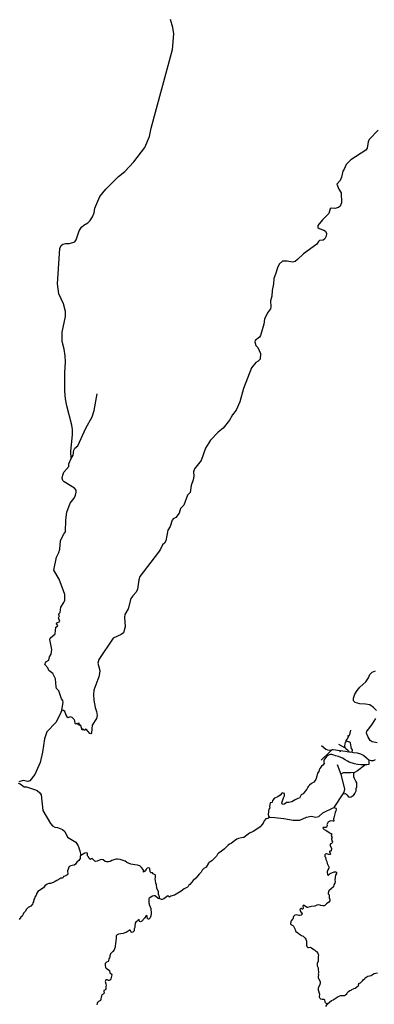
# Model space of a CAD drawing. Header units: millimetres. Extents: x 35 to 72953, y -43 to 70184.
# Tile 197 of 204: x 47997 to 51073, y 52872 to 61420. Entities that reach past the tile are written whole.
import ezdxf

# ---------------------------------------------------------------- set-up
doc = ezdxf.new("R2010")
doc.units = ezdxf.units.MM
doc.layers.add('roads_3', color=3, linetype='Continuous')

msp = doc.modelspace()

# ---------------------------------------------------------------- linework, layer by layer
at = {"layer": 'roads_3'}
for points in [[(48362.54, 55426.91), (48375.49, 55490.89), (48371.51, 55508.96), (48359.46, 55522.9), (48336.49, 55593.92), (48317.47, 55612.95), (48312.47, 55627.91), (48306.52, 55698.95), (48284.54, 55742.92), (48250.47, 55768.91), (48240.46, 55793.95), (48216.44, 55821.95), (48223.45, 55845.91), (48250.5, 55859.92), (48256.47, 55888.98), (48271.46, 55911.95), (48276.47, 55951.97), (48257.52, 56037.96), (48261.45, 56049.94), (48304.43, 56087.92), (48310.44, 56146.91), (48326.5, 56153.92), (48329.5, 56160.91), (48316.5, 56174.96), (48318.46, 56182.95), (48345.51, 56196.96), (48332.48, 56227.98), (48342.51, 56244.96), (48334.5, 56259.02), (48347.44, 56275), (48353.47, 56319.02), (48381.51, 56359.98), (48387.49, 56380.94), (48387.49, 56429.93), (48376.44, 56462.95), (48338.48, 56562.98), (48292.48, 56640.94), (48315.41, 56752.94), (48336.49, 56793.99), (48344.42, 56823.93), (48351.44, 56896), (48377.47, 56952.02), (48393.41, 56973), (48396.43, 57076.99), (48407.4, 57144.96), (48436.4, 57222.05), (48469.41, 57265), (48482.42, 57291.96), (48488.39, 57319.02), (48486.39, 57335.98), (48471.42, 57353.02), (48384.39, 57406.97), (48370.46, 57421.02), (48366.38, 57439.97), (48370.38, 57466.03), (48381.42, 57492.98), (48424.38, 57539.95), (48423.4, 57565), (48444.37, 57610.04), (48441.45, 57671), (48456.41, 57819.02), (48454.37, 57862.02), (48449.41, 57901.03), (48405.42, 58069.01), (48395.36, 58129.07), (48388.38, 58194.02), (48388.39, 58352.98), (48393.39, 58448.99), (48390.39, 58503.08), (48382.39, 58559.04), (48365.36, 58627.08), (48366.35, 58708), (48395.34, 58844.06), (48395.36, 58887.07), (48378.33, 58952), (48336.36, 59041.05), (48325.31, 59127.06), (48344.33, 59433.04), (48356.31, 59460.11), (48371.32, 59471.11), (48395.37, 59477.02), (48430.32, 59478.08), (48474.36, 59492.02), (48487.3, 59508.11), (48512.34, 59586.08), (48534.37, 59619.05), (48553.31, 59637.04), (48588.32, 59658.05), (48608.3, 59678.04), (48628.35, 59709.11), (48642.29, 59743.06), (48648.33, 59784.08), (48693.34, 59886.03), (48743.31, 59948.09), (48781.29, 59987.06), (48854.36, 60059.03), (48908.3, 60103.13), (48988.29, 60187.08), (49082.31, 60310.07), (49123.28, 60406.14), (49138.28, 60479.11), (49322.3, 61161.07), (49335.3, 61298.11), (49326.27, 61353.07), (49305.29, 61421.1)], [(51107.32, 60461.14), (51030.35, 60381.17), (51021.28, 60361.09), (51011.33, 60306.09), (50999.34, 60288.11), (50869.3, 60202.16), (50829.35, 60163.06), (50813.36, 60123.12), (50800.34, 60106.14), (50790.29, 60053.13), (50778.32, 60025.06), (50749.35, 59993.08), (50765.32, 59950.1), (50787.37, 59916.11), (50789.33, 59829.1), (50776.32, 59802.13), (50762.34, 59791.13), (50732.29, 59782.09), (50700.34, 59785.13), (50689.36, 59778.13), (50679.3, 59737.09), (50623.31, 59684.11), (50584.32, 59633.04), (50584.36, 59615.08), (50594.33, 59607.12), (50635.32, 59594.12), (50650.38, 59583.06), (50658.31, 59565.12), (50655.35, 59541.06), (50644.4, 59519.09), (50630.33, 59507.09), (50599.33, 59503.04), (50588.35, 59494.04), (50574.4, 59470.07), (50459.36, 59388.04), (50408.35, 59337.06), (50386.39, 59321.05), (50364.32, 59316.13), (50316.38, 59325.13), (50277.39, 59324.06), (50249.34, 59299.06), (50232.4, 59267.1), (50217.38, 59210.1), (50202.32, 59174.04), (50199.41, 59126.04), (50186.36, 59069.03), (50185.32, 59021.03), (50173.38, 58979.11), (50177.33, 58926.02), (50173.42, 58909.05), (50147.36, 58874.08), (50120.4, 58821.04), (50114.38, 58778.02), (50086.37, 58679.09), (50077.38, 58663.11), (50040.41, 58636.1), (50036.4, 58623.01), (50045.38, 58591.11), (50062.42, 58575.06), (50087.43, 58521.02), (50082.35, 58473.01), (50067.44, 58457.02), (50044.35, 58443.01), (50009.38, 58398.04), (49939.43, 58219), (49907.42, 58102.99), (49875.42, 58028.99), (49844.39, 57991.02), (49817.41, 57944.08), (49761.44, 57874.03), (49720.43, 57840.03), (49652.43, 57769.07), (49610.46, 57700.04), (49570.44, 57592), (49513.43, 57521.06), (49506.43, 57494), (49507.44, 57455.98), (49502.43, 57424.04), (49484.47, 57376.01), (49477.44, 57314.03), (49452.39, 57291.04), (49422.48, 57204.97), (49391.42, 57175.98), (49379.47, 57137.05), (49350.4, 57098.97), (49328.43, 57086.96), (49320.46, 57074.97), (49303.46, 57019.96), (49281.43, 56987.99), (49266.47, 56896.96), (49252.41, 56874.98), (49235.42, 56861.98), (49219.42, 56823.05), (49201.42, 56796.96), (49039.49, 56584.94), (49029.49, 56556.99), (49020.42, 56475.94), (49008.44, 56449.98), (48977.48, 56418), (48961.45, 56394.03), (48938.49, 56304.98), (48910.47, 56256.93), (48905.44, 56231.98), (48912.45, 56147.96), (48897.51, 56095.95), (48878.45, 56082.94), (48808.48, 56052), (48682.48, 55865.99), (48676.53, 55832.95), (48691.49, 55770.9), (48690.5, 55743.96), (48684.54, 55713.91), (48639.53, 55599.99), (48637.53, 55558.97), (48640.52, 55513.97), (48652.48, 55447.92), (48664.48, 55413.91), (48668.49, 55379.89), (48664.49, 55353.94), (48625.49, 55296.9), (48621.47, 55228.94), (48614.53, 55219.95), (48605.5, 55222.92), (48575.55, 55257.9), (48565.49, 55259.99), (48565.5, 55251.9), (48560.52, 55251.89), (48551.49, 55254.98), (48547.53, 55262.95), (48540.5, 55250.97), (48528.49, 55291.96), (48520.49, 55298.93), (48513.54, 55293.93), (48513.51, 55311.89), (48508.53, 55311.99), (48505.54, 55301.9), (48493.49, 55312.96), (48484.48, 55303.97), (48478.54, 55310.94), (48476.53, 55333), (48468.52, 55345.95), (48451.48, 55362.99), (48436.52, 55368.95), (48414.54, 55359.94), (48399.46, 55380.97), (48389.53, 55414.98), (48378.52, 55423.94), (48362.54, 55426.91), (48345.5, 55383.98), (48310.55, 55318.96), (48232.49, 55236.91), (48213.51, 55177.9), (48194.53, 55059.93), (48173.53, 54971.88), (48127.56, 54865.93), (48086.57, 54812.88), (48066.56, 54805.97), (48027.53, 54815.88), (47988.54, 54804.95)], [(48444.37, 57610.04), (48461.42, 57641), (48467.46, 57683.02), (48476.45, 57700), (48501.41, 57720.99), (48571.44, 57874.98), (48625.39, 57973.06), (48642.4, 58025.97), (48669.4, 58173)], [(51091.86, 55421.8), (51065.37, 55449.53), (51034.6, 55470.72), (50996.22, 55478.79), (50948.86, 55481.46), (50906.89, 55491.54), (50893.22, 55507.59), (50892.47, 55530.44), (50903.61, 55564.51), (50923.55, 55597.51), (50948.02, 55624.48), (50998.75, 55672.37), (51023.43, 55705.61), (51035.22, 55735.39), (51056.23, 55755.75), (51084.25, 55766.96)], [(51096.96, 55140.88), (51055.84, 55151.76), (51038.23, 55161.88), (51019.07, 55191.78), (51004.79, 55225.78), (51007.88, 55242.01), (51024.64, 55263.72), (51058.04, 55306.45), (51087.74, 55354.31)], [(50828.23, 55157.18), (50830.41, 55162.18), (50837.85, 55175.1), (50848.81, 55193.69), (50850.84, 55196.72), (50859.39, 55209.55), (50864.27, 55225.39), (50870.5, 55253.17)], [(50882.3, 55060.61), (50884.35, 55081.83), (50876.66, 55092.59), (50873.47, 55106.06), (50871.17, 55124.03), (50867.98, 55141.08), (50858.04, 55148.26), (50840.88, 55152.71), (50828.23, 55157.18), (50820.13, 55146.39), (50817, 55132.9), (50814.77, 55117.18), (50818.87, 55101.47), (50829.72, 55089.36), (50841.93, 55080.4), (50849.62, 55071.43), (50853.13, 55064.83)], [(50850.84, 55196.72), (50842.31, 55203.84)], [(50613.77, 54993.01), (50685.35, 55061.67)], [(50615.74, 55117.68), (50653.25, 55088.56), (50666.81, 55080.5), (50686.22, 55079.65), (50703.82, 55082.37), (50707.03, 55082.86), (50716, 55084.19), (50775.09, 55076.47), (50776.94, 55076.22), (50823.44, 55069.13), (50853.13, 55064.83), (50882.3, 55060.61), (50893.87, 55058.94), (50924.12, 55055.41), (50954.37, 55047.83), (50981.94, 55031.27), (51004.99, 55011.55), (51026.34, 54995.27), (51046.52, 54989.26), (51067.21, 54989.3), (51083.83, 54996.36)], [(50685.35, 55061.67), (50707.03, 55082.86)], [(50818.87, 55101.47), (50816.73, 55099.56), (50766.68, 55127.3)], [(50775.09, 55076.47), (50774.88, 55071.94), (50777.11, 55063.3)], [(50996.58, 54950), (50974.24, 54949.71), (50956.34, 54950.93), (50927.33, 54955.39), (50902.37, 54959.61), (50855.19, 54974.07), (50842.06, 54981.82), (50820.86, 54993.32), (50797.64, 55007.58), (50762.81, 55023.82), (50738.24, 55029.78), (50722.7, 55034.28), (50704.53, 55040.02), (50692.33, 55039.97), (50682.86, 55037.96), (50671.02, 55032.17), (50662.46, 55025.38), (50650.38, 55013.05), (50643.34, 55002), (50636.8, 54991.46), (50634.57, 54973.64), (50638.96, 54962.23), (50626.8, 54949.52), (50615.72, 54940.72), (50608.24, 54929.57), (50599.79, 54918.1), (50596.12, 54908.06), (50592.27, 54894.24), (50581.21, 54878.16), (50575.8, 54852.86), (50566.19, 54824.93), (50550.09, 54799.81), (50529.94, 54788.22), (50512.32, 54775.14), (50501.75, 54765.59), (50497.23, 54756.55), (50487.27, 54741.25), (50473.6, 54721.37), (50457.33, 54698.78), (50440.27, 54690.67), (50433.43, 54680.41), (50424.19, 54662.81), (50409.98, 54657.46), (50386.07, 54648.68), (50358.47, 54628.85), (50332.97, 54623.78), (50313.24, 54623.22), (50294.52, 54609.25), (50278.53, 54608.15), (50272.07, 54621.62), (50277.09, 54638.68), (50285.71, 54663.6), (50294.15, 54680.87), (50293.1, 54700.95), (50274.93, 54707.94), (50256.82, 54686.82), (50235.67, 54673.73), (50208.46, 54662.64), (50191.35, 54640.53), (50187.35, 54623.46), (50171.22, 54620.41), (50163.21, 54589.28), (50167.26, 54578.25), (50158.82, 54564.99), (50155.83, 54546.91), (50151.84, 54520.81), (50156.31, 54505.95), (50168.38, 54497.41)], [(51026.34, 54995.27), (51026.07, 54953.81)], [(50751.57, 54955), (50784.54, 54870.93)], [(50902.58, 54885.91), (50868.56, 54880.96), (50802.57, 54881.94), (50784.54, 54870.93)], [(50795.33, 54691.93), (50804.45, 54698.18), (50823.6, 54701.98), (50835.33, 54691.23), (50848.46, 54674.69), (50862.24, 54670.94), (50872.82, 54672.72), (50881.89, 54680.27), (50893.73, 54685.81), (50905.55, 54702.4), (50915.08, 54725.5), (50917.57, 54746.33), (50921.32, 54758.89), (50921.1, 54795.53), (50914.16, 54810.32), (50902.02, 54831.11), (50896.28, 54847.68), (50896.15, 54865.98), (50896.13, 54878.03), (50902.58, 54885.91)], [(50996.58, 54950), (50987.53, 54945.93), (50928.59, 54899.92), (50902.58, 54885.91)], [(51026.07, 54953.81), (51010.45, 54951.78), (50996.58, 54950)], [(50784.54, 54870.93), (50814.6, 54739.96), (50810.6, 54714.9), (50795.33, 54691.93)], [(47983.48, 54791.97), (48001.55, 54784.91), (48035.52, 54760.91), (48057.52, 54759.95), (48126.56, 54737.9), (48147.54, 54727.96), (48172.58, 54707.94), (48183.51, 54690.89), (48197.56, 54555.89), (48265.53, 54440.95), (48280.51, 54421.91), (48301.59, 54408.86), (48325.57, 54405.91), (48367.52, 54390.91), (48387.58, 54372.87), (48411.55, 54321.92), (48485.51, 54278.93), (48505.1, 54248.33), (48518.26, 54204.93), (48528.91, 54163.46)], [(50795.33, 54691.93), (50721.56, 54580.93)], [(50168.38, 54497.41), (50211.56, 54493.92), (50288.57, 54485.98), (50368.6, 54469.95), (50427.54, 54471.94), (50486.52, 54497.89), (50524.58, 54504.94), (50565.58, 54497.93), (50591.61, 54503.97), (50627.56, 54533.97), (50721.56, 54580.93)], [(50721.56, 54580.93), (50739.63, 54573.76), (50741.89, 54570.55), (50743.13, 54562.79), (50740.89, 54551.04), (50734.44, 54536.39), (50721.37, 54490.48), (50720.06, 54482.6), (50721.42, 54462.65), (50720.2, 54460.99), (50712.49, 54462.97), (50692.37, 54463.92), (50681.19, 54460.02), (50671.43, 54453.24), (50667.03, 54442.15), (50664.22, 54439.48), (50663.01, 54432.16), (50665.47, 54424.63), (50663.22, 54421.86), (50659.76, 54410.43), (50656.29, 54408.43), (50632.5, 54407.72), (50628.65, 54406.93), (50626.78, 54404.16), (50630.36, 54397.18), (50639.78, 54389.66), (50654.36, 54383.26), (50673.47, 54368.67), (50687.68, 54361.38), (50693.43, 54355.96), (50701.05, 54354.09), (50702.2, 54342.34), (50700.52, 54334.47), (50707.32, 54320.07), (50702.26, 54310.53), (50705.68, 54290.91), (50709.55, 54284.05), (50709.65, 54280.17), (50706.94, 54272.74), (50700.93, 54267.4), (50693.8, 54263.84), (50689.67, 54257.4), (50691.19, 54249.65), (50701.86, 54223.95), (50699.65, 54204.1), (50696.64, 54201.88), (50688.94, 54200.54), (50685.93, 54197.98), (50685.57, 54194.21), (50689.43, 54187.68), (50693.03, 54176.38), (50687.58, 54171.82), (50679.69, 54171.25), (50661.15, 54178.42), (50657.39, 54178.42), (50649.69, 54175.85), (50644.44, 54169.97), (50643.32, 54166.31), (50643.43, 54154.33), (50649.65, 54149.36), (50653.35, 54129.85), (50661.28, 54111.69), (50663.76, 54095.95), (50681.6, 54060.63), (50678.79, 54053.31), (50670.36, 54039.88), (50664.19, 54020.91), (50666.11, 53997.3), (50672.89, 53993.88), (50676.84, 53994.55), (50691.95, 54007.44), (50724.73, 54022.25), (50740.62, 54020.95), (50746.36, 54015.64), (50746.19, 54007.77), (50738.23, 53994.34), (50733.19, 53974.93), (50732.3, 53950.99), (50734.39, 53939.24), (50730, 53924.27), (50722.6, 53910.28), (50718.41, 53890.88), (50680.21, 53856.22), (50672.07, 53838.13), (50672.83, 53830.37), (50680.66, 53821.52), (50681.88, 53817.75), (50682.49, 53797.8), (50688.06, 53783.07), (50687.43, 53771.21), (50678.33, 53758.11), (50658.24, 53745.32), (50644.73, 53730.66), (50637.78, 53726.88), (50625.84, 53726.75), (50610.14, 53730.15), (50603.17, 53734.13), (50591.23, 53734.66), (50575.63, 53731.64), (50556.65, 53725.06), (50528.73, 53722.57), (50513.8, 53717), (50494.16, 53713.19), (50490.21, 53713.29), (50475.62, 53720.14), (50464.22, 53731.2), (50460.74, 53732.63), (50456.99, 53731.3), (50454.36, 53728.41), (50456.1, 53704.69), (50450.09, 53699.47), (50446.33, 53698.8), (50440.3, 53704), (50436.45, 53703.99), (50428.29, 53695.88), (50433.02, 53676.71), (50446.98, 53657.23), (50448.11, 53653.68), (50438.63, 53646.24), (50427.07, 53643.44), (50418.99, 53643.54), (50395.47, 53648.15), (50383.91, 53645.47), (50377.81, 53640.25), (50373.31, 53633.59), (50370.04, 53626.37), (50369.02, 53618.39), (50364.9, 53611.62), (50351.57, 53596.85), (50348.58, 53589.53), (50347.48, 53573.68), (50350.03, 53566.14), (50366.7, 53555.53), (50371.97, 53549.67), (50386.97, 53521.54), (50389.07, 53505.92), (50409.03, 53492.76), (50418.07, 53484.8), (50425.6, 53482.27), (50441.51, 53470.1), (50456.09, 53463.37), (50473.14, 53446.77), (50479.37, 53436.59), (50484.1, 53421.52), (50485.39, 53385.61), (50487.1, 53377.85), (50489.55, 53374.75), (50497.93, 53366.34), (50501.51, 53365.46), (50517.3, 53367.82), (50527.93, 53362.97), (50540.36, 53353.01), (50554.38, 53345.39), (50565.22, 53333.77), (50572.46, 53330.35), (50585, 53314.86), (50588.22, 53299.46), (50586.37, 53287.7), (50586.16, 53247.68), (50576.71, 53226.05), (50576.46, 53210.2), (50576.94, 53206.32), (50585.43, 53188.27), (50587.05, 53180.51), (50588.43, 53145.04), (50585.63, 53137.72), (50588.08, 53130.19), (50586.43, 53110.34), (50587.29, 53102.36), (50590.13, 53094.94), (50604.47, 53071.02), (50604.66, 53067.03), (50604.3, 53059.05), (50600.57, 53043.75), (50588.3, 53018.78), (50586.81, 53010.91), (50587.21, 52998.94), (50597.07, 52960.38), (50595.7, 52936.88), (50600.42, 52926.02), (50606.54, 52920.94), (50621.69, 52915.87), (50637.77, 52916.12), (50642.76, 52909.81), (50643.92, 52893.85), (50647.51, 52886.99), (50650.05, 52883.89), (50667.84, 52876.49)], [(50168.38, 54497.41), (50148.59, 54484.93), (50131.12, 54481.57), (50119.21, 54465.37), (50108.34, 54444.28), (50098.97, 54431.19), (50082.64, 54413.53), (50063.96, 54398.75), (50023.31, 54372.62), (49991.09, 54356.49), (49968.85, 54339.16), (49941.9, 54321.7), (49922.54, 54316.34), (49894.82, 54311.08), (49880.07, 54304.73), (49859.32, 54292.17), (49832.39, 54268.51), (49817.55, 54262.27), (49804.78, 54252.38), (49770.9, 54218.51), (49734.95, 54192.61), (49721.05, 54184.72), (49712.89, 54176.06), (49705.31, 54157.53), (49686.81, 54142.2), (49664.67, 54118.88), (49642.05, 54102.21), (49636.6, 54096.32), (49616.17, 54061.81), (49594.86, 54050.47), (49580.4, 54036.58), (49570.85, 54018.94), (49565.88, 54012.61), (49553.86, 54002.06), (49526.29, 53967.64), (49501.32, 53947.53), (49473.46, 53913.45), (49463.79, 53906.34), (49458.54, 53895.58), (49452.44, 53890.25), (49424.08, 53875.01), (49398.92, 53855.01), (49340.51, 53819.65), (49309.4, 53811.5), (49300.02, 53804.06), (49296.26, 53802.83), (49283.55, 53812.9), (49269.84, 53805), (49247.21, 53788.44), (49232.27, 53782.43), (49228.51, 53782.31), (49211.69, 53787.28), (49199.82, 53790.79), (49176.09, 53812.04), (49172.33, 53813.14), (49160.39, 53814.22), (49148.93, 53810.66), (49120.94, 53794.98), (49116.53, 53788.65), (49116.47, 53788.07), (49116.78, 53752.73), (49119.62, 53745.31), (49120.29, 53737.33), (49135.77, 53704.88), (49137.16, 53660.99), (49136.07, 53641.03), (49128.3, 53622.73), (49123.52, 53616.29), (49117.7, 53611.18), (49113.75, 53610.51), (49107.63, 53614.49), (49105.09, 53617.47), (49101.95, 53633.53), (49100.34, 53643.29), (49091.94, 53636.2), (49080.45, 53619.54), (49055.77, 53593.33), (49044.59, 53589.21), (49037.54, 53591.97), (49034.97, 53607.59), (49024.45, 53602.59), (49015.63, 53594.48), (49008.68, 53590.48), (48999.96, 53577.49), (48998.85, 53565.52), (48996.04, 53558.2), (48995.14, 53538.35), (48991.68, 53527.04), (48989.92, 53511.41), (48979.04, 53499.64), (48971.62, 53496.85), (48963.62, 53497.5), (48957.67, 53512.01), (48954.85, 53514.89), (48950.9, 53515.22), (48947.05, 53514.1), (48920.28, 53496.43), (48909.39, 53491.42), (48893.98, 53486.96), (48854.69, 53479.9), (48844.17, 53474.12), (48835.44, 53465.9), (48833.39, 53458.25), (48833.89, 53442.29), (48830.91, 53426.54), (48829.74, 53394.62), (48826.38, 53383.3), (48824.99, 53367.34), (48818.72, 53352.7), (48817.7, 53344.82), (48805.13, 53329.5), (48789.45, 53317.17), (48785.7, 53310.07), (48778.21, 53291.66), (48777.85, 53283.67), (48775.42, 53276.02), (48769.99, 53265.48), (48768.6, 53249.74), (48764.57, 53242.97), (48749.35, 53238.06), (48738.84, 53226.18), (48738, 53222.41), (48737.84, 53210.44), (48742.38, 53191.16), (48747.66, 53185.19), (48777.22, 53164.62), (48777.81, 53144.78), (48780.26, 53142.12), (48790.99, 53136.93), (48797.59, 53127.08), (48789.28, 53092.37), (48784.59, 53085.93), (48774.83, 53079.59), (48766.93, 53080.13), (48756.11, 53085.21), (48748.3, 53085.75), (48744.64, 53084.08), (48740.61, 53077.2), (48739.21, 53069.89), (48745.83, 53051.05), (48746.04, 53039.08), (48744.08, 53027.55), (48745.81, 53007.71), (48740.47, 52997.39), (48726.09, 52991.6), (48725.92, 52983.62), (48729.61, 52968.33), (48728.02, 52965.22), (48721.63, 52960.33), (48710.74, 52955.22), (48708.96, 52951.78), (48705.87, 52944.45), (48705.42, 52932.48), (48701.77, 52921.06), (48701.22, 52913.08), (48697.76, 52905.98), (48680.94, 52895.75), (48672.78, 52886.98), (48669.22, 52879.76), (48666.04, 52868.34)], [(49211.69, 53787.28), (49210.89, 53805.45), (49201.92, 53827.6), (49200.38, 53847.44), (49186.41, 53880.56), (49183.91, 53908.38), (49177.49, 53923), (49175.38, 53946.83), (49171.69, 53962.12), (49175.24, 53973.54), (49175.39, 53993.39), (49173.22, 53996.37), (49154.88, 54004.32), (49148.75, 54013.4), (49136.9, 54013.27), (49129.09, 54021.79), (49127.34, 54049.5), (49122.82, 54055.37), (49115.11, 54057.57), (49103.74, 54054.45), (49097.92, 54048.89), (49094.55, 54041.79), (49081.6, 54026.69), (49071.65, 54020.69), (49069.92, 54038.09), (49068.13, 54041.52), (49054.37, 54061.23), (49038.46, 54073.28), (49020.02, 54080.57), (48995.95, 54081.74), (48960.78, 54089.33), (48927.1, 54102.35), (48912.22, 54115.51), (48870.08, 54128.3), (48846.48, 54132.47), (48834.54, 54133.44), (48823.08, 54129.88), (48797.05, 54119.41), (48783.34, 54111.29), (48767.74, 54107.72), (48751.67, 54108.91), (48740.1, 54111.55), (48721.83, 54126.48), (48710.55, 54129.9), (48694.85, 54126.77), (48669.02, 54115.64), (48657.37, 54112.73), (48649.94, 54115.6), (48625.93, 54136.73), (48618.31, 54135.94), (48610.24, 54130.5), (48601.29, 54138.35), (48596.11, 54144.44), (48593.75, 54151.97), (48586.68, 54161.61), (48584.67, 54185.21), (48576.86, 54186.97), (48561.26, 54183.29), (48528.91, 54163.46), (48523.32, 54161.72), (48521.1, 54137.99), (48510.7, 54121.01), (48492.02, 54106.13), (48481.7, 54089.04), (48469.12, 54079.48), (48453.43, 54075.91), (48441.49, 54075.11), (48427.78, 54067.22), (48413.18, 54030.17), (48411.78, 54022.29), (48415.84, 54011.22), (48415.58, 54003.24), (48407.22, 53994.69), (48397.18, 53988.13), (48378.67, 53980.45), (48375.39, 53973.68), (48372.01, 53971.46), (48364.78, 53968.12), (48353.03, 53966.32), (48345.98, 53962.77), (48318.37, 53946.53), (48305.79, 53936.87), (48287.85, 53928.19), (48265.02, 53921.28), (48249.04, 53920.81), (48234.38, 53914.69), (48215.89, 53899.58), (48203.5, 53884.37), (48154.11, 53850.81), (48144.73, 53837.93), (48140.53, 53818.64), (48127.77, 53803.54), (48125.63, 53791.9), (48119.44, 53781.91), (48116.47, 53762.18), (48111.13, 53751.75), (48108.7, 53740.32), (48092.47, 53722.78), (48071.15, 53711.77), (48056.79, 53697.78), (48044.97, 53677.25), (48031.18, 53663.04), (48028.37, 53655.61), (48023.3, 53649.39), (48019.09, 53638.41), (48007.26, 53628.19), (47993.01, 53609.1)], [(50652.18, 52853.52), (50667.84, 52876.49), (50701.26, 52904.94), (50716.48, 52909.96), (50759.67, 52938.86), (50781.75, 52948.44), (50813.8, 52949.61), (50825.08, 52953.4), (50836.53, 52964.07), (50839.34, 52971.39), (50845.15, 52976.72), (50848.71, 52983.71), (50861.95, 52992.72), (50873.32, 52996.28), (50879.33, 53001.29), (50893.98, 53007.41), (50896.33, 53010.3), (50908.08, 53012.54), (50933.05, 53031.21), (50938.3, 53037.21), (50937.54, 53044.74), (50939.02, 53052.28), (50945.31, 53057.06), (50953.02, 53059.41), (50971.42, 53074.85), (50977.98, 53084.51), (50990.18, 53094.95), (50994.21, 53101.72), (51007.45, 53110.62), (51018.53, 53115.29), (51046.07, 53120.78), (51055.46, 53127.78), (51056.86, 53131.44), (51071.23, 53138.23), (51102.62, 53144.5)]]:
    msp.add_lwpolyline(points, dxfattribs=at)

doc.saveas('drawing.dxf')
